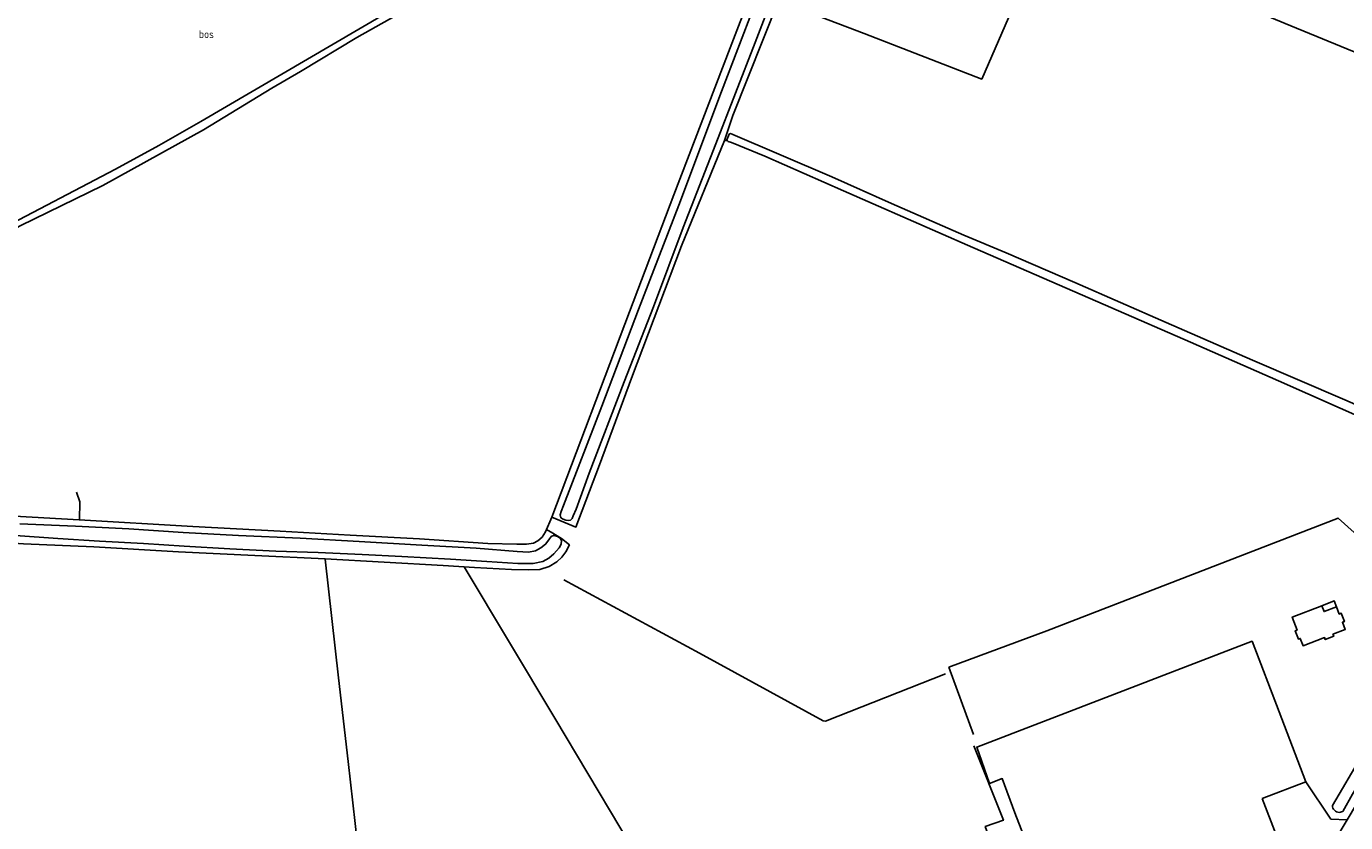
# Model space of a CAD drawing. Header units: metres. Extents: x 226218 to 240385, y 439369 to 449677.
# Tile 159 of 256: x 234094 to 234520, y 444369 to 444626. Entities that reach past the tile are written whole.
import ezdxf

# ---------------------------------------------------------------- set-up
doc = ezdxf.new("R2010")
doc.units = ezdxf.units.M
doc.header["$MEASUREMENT"] = 0
for name, color, linetype in [('BIJGEBOUW', 4, 'Continuous'), ('FUNKTIEAAND', 253, 'Continuous'), ('HEK', 253, 'Continuous'), ('HOOFDGEBOUW', 4, 'Continuous'), ('INSTEEKSLOOT', 153, 'Continuous'), ('KANTVERH', 253, 'Continuous'), ('MIDSLTGREPPEL', 253, 'Continuous'), ('OVERVBOUW', 253, 'Continuous'), ('OVLIJNOBJ', 253, 'Continuous'), ('RASTER', 253, 'Continuous')]:
    doc.layers.add(name, color=color, linetype=linetype)
doc.styles.get("Standard").update_dxf_attribs({"font": 'iso.shx'})

msp = doc.modelspace()

# ---------------------------------------------------------------- linework, layer by layer
at = {"layer": 'BIJGEBOUW'}
for p, q in [((234497.64, 444364.95), (234493.12, 444376.66)), ((234417.47, 444360.96), (234413.24, 444371.99))]:
    msp.add_line(p, q, dxfattribs=at)
for points in [[(234413.24, 444371.99), (234409.1, 444383.06), (234405.01, 444381.51), (234400.9, 444393.24), (234489.84, 444427.43), (234498.56, 444404.66)], [(234498.56, 444404.66), (234507.21, 444382.05), (234493.12, 444376.66)]]:
    msp.add_lwpolyline(points, dxfattribs=at)
at = {"layer": 'HEK'}
msp.add_lwpolyline([(234553.03, 444435.52), (234517.65, 444467.18), (234423.49, 444430.77), (234391.92, 444419.08)], dxfattribs=at)
at = {"layer": 'HOOFDGEBOUW'}
for points in [[(234517.13, 444438.53), (234518.01, 444436.22), (234518.66, 444436.46), (234519.65, 444433.78), (234519.03, 444433.55), (234519.94, 444431.18), (234515.95, 444429.66), (234516.2, 444429.01), (234513.49, 444427.97), (234513.24, 444428.62), (234506.33, 444425.98), (234505.43, 444428.34), (234504.8, 444428.11), (234503.81, 444430.79), (234504.4, 444431.02), (234502.8, 444435.22), (234512.36, 444438.88)], [(234512.36, 444438.88), (234513.08, 444436.98), (234517.13, 444438.53)]]:
    msp.add_lwpolyline(points, dxfattribs=at)
at = {"layer": 'INSTEEKSLOOT'}
for points in [[(234296.4, 444535.45), (234306.02, 444561.07), (234316.61, 444588.02), (234329.26, 444620.76), (234343.45, 444657.63), (234355.63, 444690.23), (234358.94, 444699.4)], [(234232.16, 444641.61), (234231.76, 444642.22), (234231.08, 444642.51), (234230.08, 444642.29), (234227.47, 444640.49), (234150.16, 444595.27), (234136.64, 444587.48), (234122.61, 444579.85), (234084.68, 444560.11), (234083.47, 444558.9), (234083.81, 444557.86), (234085.37, 444558.03), (234091.85, 444561.53), (234118.53, 444574.62), (234151.05, 444592.55), (234173.15, 444606.04), (234182.39, 444611.42), (234200.62, 444622.39), (234217.32, 444631.74), (234229.97, 444639.64), (234231.76, 444640.6), (234232.16, 444641.61)], [(234328.92, 444632.53), (234318.4, 444604.91), (234304.6, 444568.26), (234291.61, 444534.61), (234279.76, 444503.38), (234267.37, 444471.21), (234266.65, 444469.36), (234266.29, 444468.27), (234266.48, 444467.33), (234267.24, 444466.82), (234268.12, 444466.53), (234268.94, 444466.46), (234269.63, 444466.55), (234270.2, 444467.11), (234270.45, 444467.92), (234271.44, 444470.11), (234275.67, 444481.7), (234286.94, 444511.15), (234296.4, 444535.45)], [(234396.74, 444558.58), (234373.36, 444568.79), (234354.1, 444577.45), (234321.28, 444591.36), (234321.04, 444591.32), (234320.78, 444591), (234320.66, 444590.67), (234320.15, 444589.31), (234320.21, 444589.09), (234320.58, 444588.81), (234321.62, 444588.53), (234332.46, 444584.08), (234357.82, 444572.85), (234388.32, 444559.52), (234399.58, 444554.59)], [(234396.74, 444558.58), (234410.36, 444552.88), (234432.55, 444543.24), (234462.05, 444530.37), (234490.02, 444518.16), (234519.77, 444505.41), (234556.83, 444489.18)], [(234561.63, 444448.95), (234561.68, 444449.46), (234561.91, 444450.08), (234575.85, 444473.35), (234576.91, 444474.97), (234577.19, 444475.69), (234577.29, 444476.31), (234577.29, 444476.71), (234577.13, 444477.03), (234576.74, 444477.34), (234551.81, 444488.03), (234527.76, 444498.45), (234498.34, 444511.51), (234469.98, 444524.04), (234444.18, 444535.15), (234420.2, 444545.61), (234399.58, 444554.59)], [(234252.62, 444452.57), (234242.59, 444453.22), (234230.83, 444453.93), (234215.17, 444454.76), (234202.37, 444455.4), (234188.1, 444456.03), (234174.47, 444456.46), (234159.58, 444457.24), (234144.84, 444458.15), (234131.66, 444458.94), (234117.44, 444459.74), (234104.05, 444460.63), (234090.37, 444461.53), (234073.44, 444462.26), (234058.93, 444462.96), (234044.53, 444463.68), (234032.33, 444464.46)], [(234091.74, 444465.33), (234109.69, 444464.59), (234126.99, 444463.69), (234144.48, 444462.59), (234162.35, 444461.57), (234182.27, 444460.66), (234201.32, 444459.61), (234221.62, 444458.4), (234239.19, 444457.47), (234252.44, 444456.37), (234256.05, 444456.24), (234258.35, 444456.57), (234260, 444457.54), (234261.56, 444458.73), (234262.65, 444460.19), (234263.44, 444461.28), (234264.16, 444461.59), (234265.41, 444461.24), (234266.3, 444460.72), (234266.75, 444459.96), (234266.62, 444458.81), (234265.94, 444457.56), (234264.29, 444455.66), (234262.67, 444454.27), (234260.71, 444453.22), (234257.54, 444452.58), (234252.62, 444452.57)], [(234519.14, 444372.47), (234522.3, 444378), (234531.98, 444394.16), (234536.35, 444401.54), (234546.25, 444418.18), (234549.96, 444424.31)], [(234529.19, 444396), (234525.24, 444390.28), (234515.81, 444374.35)], [(234515.81, 444374.35), (234515.85, 444373.94), (234515.98, 444373.54), (234516.18, 444373.17), (234516.44, 444372.84), (234516.76, 444372.57), (234517.13, 444372.36), (234517.52, 444372.23), (234517.94, 444372.17), (234518.36, 444372.2), (234518.77, 444372.3), (234519.14, 444372.47)]]:
    msp.add_lwpolyline(points, dxfattribs=at)
at = {"layer": 'KANTVERH'}
for p in [(234507.21, 444382.06), (234520.52, 444369.8)]:
    msp.add_line(p, (234515.31, 444369.99), dxfattribs=at)
msp.add_lwpolyline([(234481.12, 444321.72), (234486.15, 444325.91), (234491.03, 444329.86), (234493.99, 444332.5), (234497.79, 444335.83), (234500.35, 444338.5), (234502.7, 444341.36), (234505.31, 444344.7), (234508.07, 444348.86), (234509.67, 444351.58), (234524.5, 444376.46), (234537.76, 444398.62), (234549.83, 444418.62), (234563.14, 444440.77), (234573.81, 444458.38), (234581.63, 444471.65), (234591.77, 444488.32), (234607.55, 444514.87), (234626.18, 444545.64), (234640.14, 444568.72), (234654.69, 444592.88), (234661.53, 444604.46), (234669.11, 444617.27), (234678.7, 444633.05)], dxfattribs=at)
at = {"layer": 'MIDSLTGREPPEL'}
msp.add_lwpolyline([(234390.79, 444416.86), (234352.01, 444401.63), (234351.26, 444401.69), (234311.33, 444423.57), (234267.44, 444447.28)], dxfattribs=at)
at = {"layer": 'OVERVBOUW'}
msp.add_lwpolyline([(234517.13, 444438.53), (234516.4, 444440.42), (234512.36, 444438.88)], dxfattribs=at)
at = {"layer": 'OVLIJNOBJ'}
msp.add_lwpolyline([(234336.84, 444634.19), (234322.12, 444597.17), (234319.42, 444589.15), (234320.21, 444589.1)], dxfattribs=at)
at = {"layer": 'RASTER'}
msp.add_line((234399.85, 444397.28), (234391.92, 444419.08), dxfattribs=at)
for points in [[(234442.82, 444702), (234441.2, 444698.36), (234424.05, 444658.54), (234402.51, 444608.96), (234364.51, 444623.68), (234336.76, 444634.22), (234347.16, 444661.49), (234359.1, 444692.14), (234366.02, 444710.54), (234368.1, 444716.14)], [(234424.05, 444658.54), (234463.03, 444642.53), (234502.31, 444626.18), (234545.12, 444608.6), (234562.44, 444601.39), (234578.7, 444630.52), (234573.23, 444633.88), (234578.72, 444638.58)], [(234000, 444472.4), (234012.43, 444471.91), (234069.03, 444468.96), (234110.93, 444466.68), (234147.62, 444464.52), (234175.86, 444462.96), (234198.45, 444461.64), (234220.87, 444460.53), (234242.89, 444459.03), (234252.32, 444458.81), (234255.44, 444458.81), (234257.67, 444459.14), (234259.09, 444459.83), (234260.46, 444461.03), (234261.58, 444462.79), (234263.6, 444467.53), (234288.72, 444533.75), (234303.03, 444571.54), (234321.18, 444619.03), (234334.58, 444653.88)], [(234263.59, 444467.49), (234271.38, 444464.28), (234278.95, 444484.39), (234289.3, 444512.37), (234305.49, 444555.16), (234319.42, 444589.15)], [(234110.03, 444475.54), (234111.06, 444472.4), (234111.02, 444466.68)], [(234000, 444464.78), (234010.46, 444463.76), (234040.76, 444461.99), (234051.54, 444461.43), (234070.63, 444460.39), (234092.91, 444458.9), (234115.68, 444457.93), (234143.03, 444456.32), (234167.6, 444455.16), (234190.32, 444453.99), (234228.46, 444451.85), (234238.65, 444451.26), (234250.58, 444450.63), (234255.93, 444450.5), (234259.7, 444450.6), (234262.73, 444451.58), (234265.19, 444453.06), (234266.79, 444454.54), (234268.12, 444456.3), (234269.3, 444458.55), (234266.77, 444460.64), (234263.98, 444462.37), (234261.89, 444463.53)], [(234190.41, 444453.98), (234194.65, 444415.57), (234197.79, 444388.57), (234203.11, 444341.86), (234208.35, 444297.35), (234191.11, 444287.08), (234180.5, 444280.38), (234172.14, 444275.23), (234166.92, 444272.06), (234159.46, 444268.01), (234153.24, 444264.97), (234140.63, 444258.18), (234130.21, 444252.94), (234121.79, 444247.82), (234110.1, 444240.69), (234097.97, 444233.03), (234095.88, 444231.72), (234096.16, 444230.88), (234097.7, 444228.39)], [(234235.3, 444451.45), (234264.59, 444402.61), (234296.57, 444349.01), (234306.33, 444333.93)], [(234405.34, 444362.92), (234403.62, 444367.57), (234409.49, 444369.61), (234399.89, 444393.62)]]:
    msp.add_lwpolyline(points, dxfattribs=at)

# ---------------------------------------------------------------- texts
at = {"layer": 'FUNKTIEAAND'}
msp.add_text('bos', height=2.5, dxfattribs=at).set_placement((234149.61, 444622.23))

doc.saveas('drawing.dxf')
